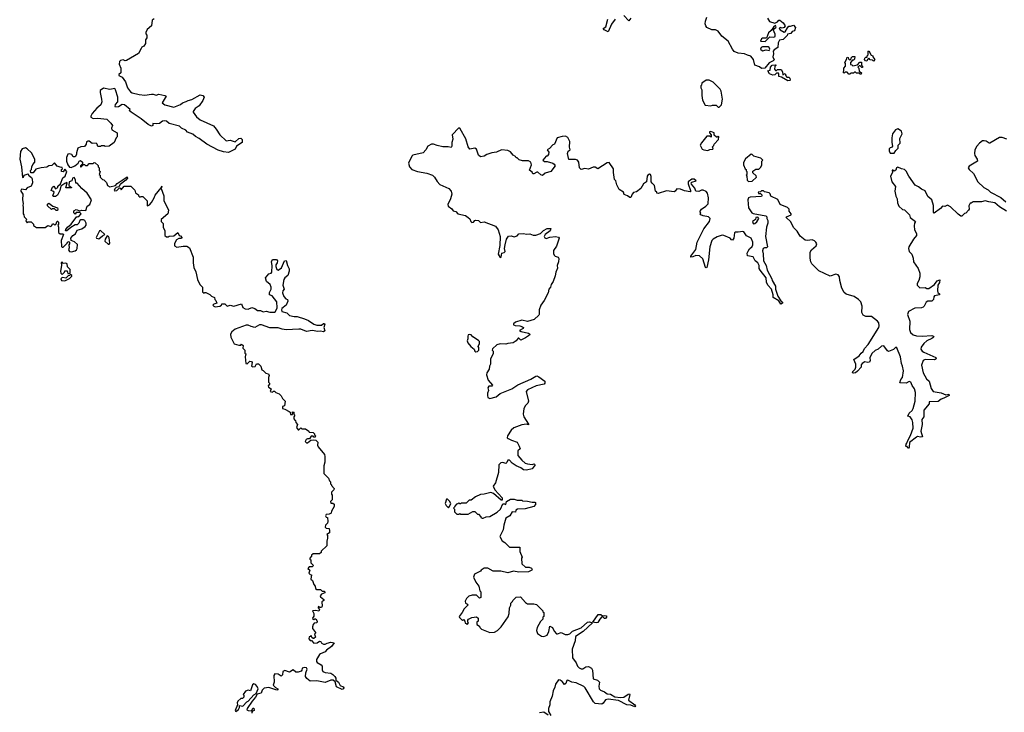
# Model space of a CAD drawing. Extents: x 2219101 to 2444320, y 201258 to 358766.
# Tile 87 of 256: x 2310905 to 2321378, y 256385 to 263749. Entities that reach past the tile are written whole.
import ezdxf

# ---------------------------------------------------------------- set-up
doc = ezdxf.new("R2010")
doc.units = 0

msp = doc.modelspace()

# ---------------------------------------------------------------- linework, layer by layer
at = {"layer": '0CON10XD'}
for points in [[(2312335, 263760), (2312313, 263745), (2312306, 263684), (2312262, 263645), (2312248, 263615), (2312248, 263598), (2312258, 263585), (2312258, 263555), (2312242, 263535), (2312242, 263495), (2312225, 263468), (2312205, 263457), (2312195, 263443), (2312170, 263390), (2312040, 263315), (2312025, 263312), (2312005, 263322), (2311978, 263315), (2311967, 263305), (2311963, 263275), (2311980, 263235), (2311982, 263185), (2311958, 263165), (2311958, 263155), (2311995, 263140), (2312029, 263089), (2312050, 263025), (2312082, 262982), (2312102, 262972), (2312175, 262953), (2312235, 262946), (2312305, 262957), (2312325, 262957), (2312355, 262947), (2312385, 262959), (2312450, 262945), (2312462, 262935), (2312420, 262865), (2312450, 262845), (2312545, 262818), (2312615, 262848), (2312635, 262866), (2312675, 262878), (2312695, 262891), (2312735, 262900), (2312825, 262950), (2312853, 262945), (2312867, 262925), (2312851, 262889), (2312812, 262835), (2312770, 262805), (2312748, 262775), (2312748, 262765), (2312785, 262717), (2312825, 262684), (2312965, 262621), (2312996, 262586)], [(2317240, 263755), (2317199, 263701), (2317165, 263620), (2317122, 263642), (2317112, 263655), (2317138, 263675), (2317159, 263755)], [(2317405, 263764), (2317385, 263738), (2317329, 263795)], [(2318857, 263765), (2318879, 263729), (2318935, 263713), (2318964, 263726), (2318980, 263745), (2318990, 263745), (2319027, 263715), (2319048, 263685), (2319035, 263668), (2319015, 263658), (2318995, 263668), (2318982, 263655), (2318995, 263640), (2319035, 263617), (2319048, 263622), (2319072, 263662), (2319085, 263682), (2319105, 263681), (2319135, 263692), (2319157, 263665), (2319145, 263632), (2319120, 263625), (2319107, 263603), (2319070, 263595), (2319068, 263582), (2319025, 263538), (2318987, 263533), (2318973, 263505), (2318970, 263455), (2318931, 263429), (2318920, 263415), (2318922, 263385), (2318916, 263355), (2318928, 263322), (2318919, 263311), (2318875, 263290), (2318830, 263235), (2318795, 263230), (2318775, 263248), (2318725, 263266), (2318708, 263328), (2318682, 263362), (2318645, 263371), (2318615, 263388), (2318545, 263392), (2318505, 263412), (2318485, 263435), (2318440, 263520), (2318372, 263575), (2318335, 263627), (2318305, 263640), (2318265, 263640), (2318215, 263666), (2318202, 263685), (2318197, 263707), (2318199, 263735), (2318214, 263775)], [(2318835, 263517), (2318884, 263566), (2318925, 263564), (2318939, 263571), (2318942, 263595), (2318920, 263645), (2318948, 263665), (2318952, 263675), (2318945, 263688), (2318921, 263669), (2318898, 263635), (2318870, 263610), (2318848, 263552), (2318805, 263552), (2318794, 263546), (2318785, 263522), (2318835, 263517)], [(2318805, 263419), (2318845, 263429), (2318875, 263422), (2318883, 263435), (2318875, 263453), (2318865, 263460), (2318805, 263460), (2318793, 263455), (2318783, 263435), (2318805, 263419)], [(2319985, 263310), (2319975, 263320), (2319952, 263322), (2319935, 263340), (2319922, 263328), (2319915, 263310), (2319902, 263312), (2319890, 263325), (2319895, 263340), (2319905, 263350), (2319918, 263352), (2319920, 263365), (2319930, 263375), (2319930, 263415), (2319935, 263420), (2319962, 263372), (2319980, 263365), (2319980, 263355), (2320000, 263325), (2319985, 263310)], [(2319855, 263170), (2319845, 263170), (2319835, 263180), (2319805, 263180), (2319795, 263190), (2319785, 263190), (2319775, 263180), (2319745, 263180), (2319735, 263170), (2319725, 263170), (2319705, 263190), (2319685, 263190), (2319675, 263180), (2319662, 263192), (2319670, 263205), (2319670, 263235), (2319690, 263255), (2319690, 263285), (2319680, 263295), (2319700, 263325), (2319705, 263350), (2319718, 263348), (2319722, 263332), (2319735, 263320), (2319748, 263332), (2319750, 263345), (2319762, 263358), (2319788, 263358), (2319785, 263330), (2319775, 263320), (2319762, 263318), (2319740, 263295), (2319742, 263272), (2319755, 263270), (2319765, 263260), (2319815, 263270), (2319842, 263298), (2319858, 263298), (2319860, 263265), (2319870, 263255), (2319868, 263242), (2319862, 263242), (2319845, 263260), (2319832, 263258), (2319820, 263245), (2319830, 263235), (2319832, 263202), (2319860, 263185), (2319855, 263170)], [(2319075, 263100), (2319007, 263137), (2318980, 263145), (2318980, 263175), (2318975, 263180), (2318955, 263180), (2318937, 263163), (2318915, 263158), (2318880, 263175), (2318862, 263205), (2318888, 263212), (2318890, 263245), (2318910, 263265), (2318945, 263270), (2318950, 263265), (2318938, 263252), (2318932, 263222), (2318945, 263210), (2318955, 263210), (2318965, 263220), (2319005, 263220), (2319020, 263195), (2319022, 263162), (2319048, 263178), (2319052, 263152), (2319065, 263140), (2319085, 263140), (2319098, 263128), (2319100, 263105), (2319095, 263102), (2319075, 263100)], [(2318345, 262820), (2318368, 262845), (2318380, 262905), (2318365, 262990), (2318355, 263010), (2318280, 263085), (2318237, 263107), (2318205, 263108), (2318160, 263075), (2318157, 263053), (2318150, 263045), (2318150, 263025), (2318160, 263005), (2318160, 262945), (2318168, 262895), (2318195, 262840), (2318255, 262832), (2318275, 262840), (2318312, 262842), (2318335, 262820), (2318345, 262820)], [(2312996, 262586), (2313033, 262525), (2313102, 262462), (2313145, 262470), (2313195, 262450), (2313235, 262488), (2313255, 262490), (2313270, 262475), (2313272, 262445), (2313210, 262405), (2313195, 262373), (2313125, 262336), (2313074, 262344), (2313015, 262362), (2312896, 262426), (2312815, 262487), (2312776, 262506), (2312745, 262532), (2312690, 262555), (2312670, 262575), (2312626, 262596), (2312606, 262616), (2312496, 262646), (2312465, 262669), (2312445, 262674), (2312425, 262671), (2312390, 262645), (2312365, 262641), (2312320, 262645), (2312322, 262625), (2312305, 262618), (2312270, 262635), (2312195, 262697), (2312092, 262765), (2312070, 262785), (2312080, 262795), (2312018, 262845), (2311994, 262846), (2311957, 262823), (2311925, 262820), (2311920, 262825), (2311924, 262846), (2311947, 262875), (2311948, 262925), (2311925, 263005), (2311917, 263017), (2311865, 263006), (2311795, 263020), (2311760, 262995), (2311759, 262975), (2311776, 262904), (2311777, 262875), (2311768, 262845), (2311725, 262810), (2311675, 262752), (2311660, 262725), (2311663, 262713), (2311685, 262698), (2311735, 262703), (2311833, 262693), (2311875, 262650), (2311890, 262625), (2311882, 262595), (2311885, 262580), (2311940, 262545), (2311940, 262505), (2311930, 262495), (2311908, 262442), (2311857, 262403), (2311815, 262400), (2311805, 262410), (2311775, 262410), (2311765, 262400), (2311735, 262400), (2311730, 262425), (2311718, 262438), (2311675, 262433), (2311645, 262458), (2311631, 262459), (2311615, 262450), (2311612, 262425), (2311595, 262400), (2311555, 262397), (2311523, 262385), (2311508, 262335), (2311510, 262315), (2311495, 262292), (2311475, 262290), (2311460, 262315), (2311435, 262322), (2311415, 262320), (2311403, 262283), (2311404, 262245), (2311418, 262205), (2311435, 262182), (2311452, 262178), (2311490, 262195), (2311526, 262224), (2311537, 262245), (2311553, 262253), (2311573, 262235), (2311572, 262218), (2311563, 262207), (2311553, 262197), (2311550, 262185), (2311555, 262180), (2311585, 262210), (2311595, 262210), (2311605, 262200), (2311625, 262200), (2311645, 262220), (2311685, 262220), (2311695, 262230), (2311708, 262228), (2311738, 262198), (2311740, 262185), (2311750, 262175), (2311750, 262145), (2311760, 262135), (2311750, 262105), (2311760, 262095), (2311760, 262075), (2311785, 262050), (2311798, 262048), (2311827, 262017), (2311840, 261985), (2311863, 261973), (2311925, 261988), (2311942, 262008), (2312049, 262079), (2312050, 262065), (2312035, 262042), (2311972, 261998), (2311958, 261972), (2311930, 261965), (2311915, 261950), (2311910, 261935), (2311915, 261930), (2311937, 261933), (2311965, 261960), (2311978, 261958), (2311985, 261940), (2312015, 261978), (2312085, 261980), (2312128, 261938), (2312135, 261910), (2312168, 261888), (2312170, 261875), (2312182, 261862), (2312195, 261870), (2312215, 261870), (2312260, 261825), (2312260, 261775), (2312265, 261770), (2312285, 261782), (2312305, 261806), (2312334, 261855), (2312345, 261885), (2312410, 261960), (2312418, 261978), (2312410, 261955), (2312438, 261875), (2312438, 261828), (2312488, 261725), (2312480, 261685), (2312410, 261625), (2312410, 261605), (2312432, 261582), (2312432, 261545), (2312448, 261505), (2312450, 261455), (2312465, 261440), (2312485, 261440), (2312495, 261448), (2312545, 261450), (2312565, 261470), (2312588, 261488), (2312600, 261455), (2312615, 261450), (2312630, 261435), (2312625, 261422), (2312598, 261422), (2312571, 261409), (2312551, 261369), (2312552, 261345), (2312575, 261330), (2312645, 261342), (2312682, 261342), (2312710, 261325), (2312748, 261225), (2312748, 261165), (2312756, 261115), (2312777, 261067), (2312795, 260988), (2312821, 260935), (2312850, 260905), (2312850, 260855), (2312865, 260840), (2312875, 260850), (2312885, 260850), (2312928, 260828), (2312945, 260810), (2312976, 260796), (2312980, 260775), (2312990, 260765), (2313000, 260735), (2312970, 260725), (2312960, 260715), (2312970, 260705), (2312985, 260698), (2313035, 260702), (2313050, 260715), (2313053, 260727), (2313085, 260728), (2313113, 260703), (2313145, 260713), (2313183, 260703), (2313265, 260730), (2313279, 260689), (2313304, 260674), (2313335, 260673), (2313375, 260688), (2313407, 260677), (2313435, 260658), (2313466, 260656), (2313494, 260644), (2313525, 260649), (2313565, 260639), (2313615, 260640), (2313625, 260648), (2313642, 260685), (2313638, 260748), (2313590, 260815), (2313563, 260823), (2313561, 260849), (2313579, 260885), (2313578, 260905), (2313568, 260935), (2313528, 260965), (2313520, 261005), (2313554, 261046), (2313580, 261055), (2313588, 261065), (2313590, 261135), (2313582, 261175), (2313592, 261198), (2313635, 261200), (2313647, 261187), (2313642, 261165), (2313628, 261142), (2313628, 261125), (2313640, 261095), (2313655, 261087), (2313689, 261111), (2313722, 261185), (2313738, 261188), (2313752, 261135), (2313772, 261102), (2313772, 261075), (2313755, 261030), (2313724, 261006), (2313714, 260986), (2313704, 260925), (2313718, 260885), (2313703, 260865), (2313701, 260845), (2313714, 260805), (2313735, 260780), (2313753, 260773), (2313758, 260755), (2313738, 260715), (2313693, 260677), (2313688, 260665), (2313693, 260645), (2313745, 260633), (2313775, 260604), (2313825, 260592), (2313855, 260594), (2313935, 260568), (2313975, 260550), (2314035, 260511), (2314065, 260503), (2314115, 260502), (2314135, 260520), (2314145, 260520), (2314152, 260512), (2314140, 260475), (2314149, 260441), (2314135, 260429), (2314105, 260438), (2314075, 260434), (2314015, 260444), (2313956, 260434), (2313895, 260460), (2313875, 260460), (2313738, 260452), (2313695, 260458), (2313655, 260473), (2313565, 260473), (2313475, 260506), (2313455, 260504), (2313405, 260478), (2313367, 260487), (2313335, 260502), (2313315, 260502), (2313195, 260460), (2313161, 260429), (2313148, 260405), (2313152, 260375), (2313185, 260302), (2313235, 260290), (2313255, 260290), (2313265, 260298), (2313280, 260285), (2313278, 260258), (2313300, 260235), (2313300, 260205), (2313310, 260195), (2313302, 260165), (2313310, 260095), (2313325, 260090), (2313353, 260117), (2313370, 260115), (2313378, 260105), (2313370, 260065), (2313385, 260058), (2313408, 260062), (2313425, 260090), (2313445, 260090), (2313470, 260065), (2313480, 260025), (2313495, 260020), (2313522, 259992), (2313550, 259985), (2313558, 259965), (2313550, 259945), (2313550, 259895), (2313560, 259885), (2313560, 259875), (2313548, 259855), (2313552, 259842), (2313580, 259825), (2313570, 259795), (2313595, 259790), (2313605, 259800), (2313615, 259800), (2313630, 259785), (2313665, 259770), (2313685, 259750), (2313700, 259720), (2313730, 259695), (2313720, 259645), (2313700, 259635), (2313700, 259615), (2313725, 259610), (2313770, 259585), (2313780, 259575), (2313785, 259550), (2313808, 259552), (2313810, 259565), (2313802, 259578), (2313815, 259580), (2313820, 259575), (2313820, 259555), (2313830, 259545), (2313820, 259525), (2313820, 259505), (2313830, 259490), (2313838, 259488), (2313840, 259465), (2313860, 259445), (2313850, 259415), (2313865, 259390), (2313875, 259390), (2313895, 259410), (2313905, 259400), (2313945, 259400), (2313980, 259375), (2313982, 259362), (2314025, 259360), (2314040, 259345), (2314040, 259335), (2314050, 259325), (2314048, 259312), (2314035, 259310), (2314025, 259320), (2314005, 259320), (2313988, 259292), (2313965, 259292), (2313950, 259285), (2313942, 259265), (2313955, 259250), (2313965, 259250), (2314002, 259278), (2314025, 259282), (2314055, 259280), (2314077, 259257), (2314072, 259225), (2314079, 259209), (2314146, 259126), (2314152, 259105), (2314150, 259045), (2314138, 259005), (2314140, 258925), (2314190, 258875), (2314200, 258845), (2314210, 258835), (2314210, 258815), (2314220, 258805), (2314220, 258795), (2314248, 258765), (2314245, 258750), (2314220, 258725), (2314220, 258705), (2314228, 258695), (2314228, 258645), (2314210, 258625), (2314215, 258610), (2314237, 258607), (2314248, 258598), (2314248, 258575), (2314220, 258525), (2314216, 258504), (2314195, 258490), (2314165, 258488), (2314158, 258475), (2314165, 258460), (2314180, 258455), (2314182, 258415), (2314180, 258395), (2314158, 258375), (2314154, 258354), (2314165, 258342), (2314195, 258340), (2314200, 258315), (2314200, 258295), (2314172, 258275), (2314180, 258265), (2314180, 258235), (2314170, 258205), (2314170, 258155), (2314112, 258098), (2314110, 258085), (2314095, 258070), (2314025, 258070), (2314010, 258055), (2314010, 258045), (2313990, 258025), (2313990, 258015), (2314000, 258005), (2314000, 257975), (2314030, 257945), (2314015, 257930), (2313985, 257930), (2313970, 257915), (2313990, 257895), (2313980, 257865), (2313995, 257850), (2314010, 257845), (2314002, 257802), (2314018, 257785), (2314033, 257743), (2314047, 257727), (2314052, 257702), (2314065, 257690), (2314105, 257690), (2314123, 257673), (2314142, 257672), (2314150, 257665), (2314150, 257655), (2314115, 257642), (2314100, 257625), (2314104, 257614), (2314138, 257585), (2314138, 257575), (2314118, 257558)], [(2318811, 261261), (2318816, 261185), (2318844, 261135), (2318856, 261085), (2318904, 260995), (2318907, 260975), (2318943, 260915), (2318944, 260884), (2318968, 260808), (2319000, 260760), (2319020, 260745), (2319020, 260735), (2319000, 260725), (2318980, 260760), (2318920, 260795), (2318920, 260825), (2318902, 260885), (2318863, 260925), (2318847, 260957), (2318844, 261005), (2318779, 261085), (2318771, 261105), (2318771, 261135), (2318756, 261165), (2318728, 261185), (2318705, 261229), (2318645, 261240), (2318644, 261266), (2318653, 261287), (2318667, 261313), (2318695, 261338), (2318703, 261355), (2318703, 261385), (2318686, 261425), (2318635, 261452), (2318606, 261495), (2318595, 261499), (2318545, 261490), (2318518, 261492), (2318507, 261483), (2318500, 261425), (2318486, 261404), (2318475, 261408), (2318460, 261425), (2318394, 261454), (2318375, 261457), (2318325, 261440), (2318280, 261415), (2318265, 261400), (2318247, 261335), (2318231, 261195), (2318215, 261113), (2318205, 261110), (2318200, 261115), (2318172, 261205), (2318137, 261237), (2318095, 261242), (2318065, 261227), (2318044, 261224), (2318044, 261235), (2318097, 261305), (2318112, 261385), (2318180, 261525), (2318243, 261605), (2318250, 261635), (2318232, 261655), (2318175, 261665), (2318148, 261675), (2318142, 261685), (2318148, 261695), (2318140, 261705), (2318156, 261735), (2318203, 261767), (2318228, 261792), (2318231, 261855), (2318222, 261905), (2318205, 261924), (2318175, 261937), (2318155, 261937), (2318128, 261922), (2318096, 261926), (2318085, 261959), (2318051, 262001), (2318047, 262015), (2318055, 262023), (2318100, 262035), (2318077, 262055), (2318055, 262055), (2318015, 262026), (2318016, 262005), (2318041, 261935), (2318042, 261925), (2318035, 261918), (2317975, 261931), (2317935, 261948), (2317895, 261950), (2317878, 261925), (2317865, 261920), (2317785, 261930), (2317695, 261900), (2317680, 261905), (2317680, 261915), (2317668, 261928), (2317658, 261988), (2317631, 262011), (2317622, 262025), (2317623, 262083), (2317615, 262102), (2317604, 262106), (2317585, 262098), (2317578, 262085), (2317570, 262025), (2317540, 262005), (2317512, 261955), (2317465, 261920), (2317435, 261913), (2317419, 261895), (2317405, 261860), (2317395, 261858), (2317368, 261878), (2317335, 261890), (2317328, 261915), (2317282, 261945), (2317257, 261995), (2317247, 262035), (2317231, 262051), (2317219, 262125), (2317221, 262165), (2317175, 262230), (2317155, 262228), (2317055, 262163), (2317025, 262183), (2317005, 262183), (2316955, 262161), (2316915, 262167), (2316875, 262156), (2316860, 262175), (2316853, 262235), (2316837, 262255), (2316815, 262263), (2316745, 262262), (2316730, 262325), (2316740, 262350), (2316758, 262365), (2316752, 262395), (2316757, 262455), (2316736, 262496), (2316711, 262511), (2316675, 262509), (2316622, 262495), (2316593, 262427), (2316575, 262418), (2316540, 262380), (2316514, 262366), (2316532, 262342), (2316530, 262315), (2316515, 262300), (2316505, 262300), (2316470, 262255), (2316485, 262241), (2316515, 262241), (2316574, 262224), (2316590, 262215), (2316600, 262195), (2316554, 262136), (2316495, 262118), (2316465, 262094), (2316449, 262099), (2316415, 262130), (2316405, 262130), (2316375, 262110), (2316362, 262112), (2316355, 262130), (2316328, 262148), (2316347, 262205), (2316343, 262233), (2316318, 262248), (2316252, 262248), (2316219, 262259), (2316195, 262280), (2316185, 262280), (2316178, 262295), (2316155, 262308), (2316125, 262343), (2316097, 262357), (2316030, 262365), (2315975, 262340), (2315928, 262335), (2315873, 262317), (2315845, 262299), (2315805, 262290), (2315785, 262310), (2315763, 262373), (2315745, 262382), (2315693, 262373), (2315676, 262396), (2315651, 262481), (2315588, 262588), (2315575, 262598), (2315506, 262525), (2315510, 262480), (2315501, 262445), (2315502, 262405), (2315495, 262391), (2315462, 262398), (2315405, 262399), (2315345, 262411), (2315305, 262427), (2315284, 262426), (2315247, 262403), (2315226, 262364), (2315196, 262334), (2315085, 262310), (2315075, 262300), (2315041, 262225), (2315051, 262185), (2315075, 262157), (2315135, 262134), (2315235, 262117), (2315295, 262098), (2315318, 262075), (2315345, 262028), (2315375, 261998), (2315470, 261955), (2315493, 261925), (2315500, 261895), (2315488, 261845), (2315458, 261785), (2315463, 261765), (2315500, 261740), (2315515, 261717), (2315545, 261710), (2315564, 261684), (2315646, 261666), (2315676, 261646), (2315693, 261633), (2315704, 261605), (2315715, 261594), (2315730, 261595), (2315744, 261616), (2315758, 261618), (2315785, 261613), (2315805, 261594), (2315845, 261601), (2315967, 261555), (2315993, 261515), (2316014, 261445), (2316010, 261350), (2315994, 261255), (2316015, 261220), (2316027, 261225), (2316034, 261266), (2316057, 261273), (2316067, 261283), (2316062, 261315), (2316067, 261355), (2316084, 261415), (2316105, 261447), (2316133, 261453), (2316165, 261440), (2316195, 261452), (2316215, 261472), (2316265, 261476), (2316295, 261469), (2316331, 261471), (2316367, 261457), (2316395, 261457), (2316443, 261477), (2316475, 261509), (2316515, 261529), (2316555, 261530), (2316548, 261505), (2316495, 261467), (2316482, 261445), (2316491, 261431), (2316505, 261423), (2316545, 261438), (2316605, 261443), (2316635, 261437), (2316643, 261425), (2316615, 261340), (2316583, 261295), (2316582, 261265), (2316590, 261245), (2316600, 261235), (2316633, 261223), (2316639, 261209), (2316636, 261174), (2316623, 261135), (2316626, 261106), (2316606, 261064), (2316600, 261025), (2316580, 260965), (2316559, 260935), (2316552, 260905), (2316533, 260885), (2316527, 260845), (2316484, 260765), (2316448, 260715), (2316430, 260665), (2316430, 260615), (2316425, 260608), (2316377, 260563), (2316305, 260542), (2316245, 260554), (2316180, 260535), (2316158, 260515), (2316158, 260505), (2316175, 260497), (2316226, 260494), (2316252, 260485), (2316262, 260475), (2316260, 260465), (2316220, 260445), (2316240, 260435), (2316315, 260418), (2316330, 260405), (2316328, 260395), (2316285, 260366), (2316235, 260342), (2316215, 260362), (2316205, 260362), (2316186, 260334), (2316155, 260312), (2316095, 260308), (2316075, 260300), (2316015, 260302), (2315978, 260292), (2315932, 260248), (2315930, 260235), (2315940, 260225), (2315940, 260195), (2315912, 260145), (2315912, 260088), (2315900, 260065), (2315898, 260035), (2315874, 259996), (2315871, 259975), (2315886, 259916), (2315932, 259865), (2315925, 259852), (2315895, 259853), (2315884, 259836), (2315890, 259805), (2315880, 259780), (2315879, 259755), (2315885, 259733), (2315905, 259721), (2315972, 259738), (2316014, 259776), (2316139, 259825), (2316202, 259868), (2316343, 259927), (2316395, 259960), (2316405, 259962), (2316425, 259952), (2316489, 259905), (2316489, 259885), (2316482, 259875), (2316398, 259855), (2316306, 259814), (2316292, 259795), (2316317, 259695), (2316309, 259671), (2316285, 259647), (2316266, 259615), (2316259, 259555), (2316266, 259525), (2316315, 259450), (2316315, 259440), (2316295, 259450), (2316245, 259440), (2316162, 259408), (2316132, 259385), (2316092, 259325), (2316090, 259305), (2316100, 259295), (2316135, 259277), (2316195, 259258), (2316218, 259215), (2316228, 259185), (2316202, 259165), (2316204, 259115), (2316244, 259065), (2316282, 259035), (2316305, 259026), (2316355, 259020), (2316376, 259026), (2316388, 259015), (2316356, 258974), (2316295, 258960), (2316264, 258964), (2316234, 258984), (2316185, 259004), (2316143, 259033), (2316115, 259067), (2316097, 259065), (2316085, 259040), (2316075, 259032), (2316045, 259042), (2316021, 259039), (2316002, 259015), (2315996, 258934), (2315967, 258825), (2315939, 258791), (2315960, 258750), (2316037, 258665), (2316038, 258642), (2316025, 258640), (2315945, 258713), (2315915, 258723), (2315846, 258704), (2315805, 258702), (2315753, 258677), (2315705, 258640), (2315685, 258640), (2315655, 258610), (2315605, 258610), (2315595, 258600), (2315585, 258600), (2315575, 258610), (2315565, 258600), (2315552, 258598), (2315532, 258578), (2315530, 258565), (2315520, 258555), (2315530, 258545), (2315530, 258515), (2315555, 258490), (2315575, 258490), (2315585, 258500), (2315595, 258490), (2315675, 258492), (2315725, 258520), (2315745, 258520), (2315775, 258490), (2315785, 258490), (2315810, 258465), (2315810, 258455), (2315822, 258448), (2315835, 258448), (2315865, 258462), (2315905, 258468), (2315985, 258512), (2316020, 258545), (2316045, 258600), (2316062, 258602), (2316077, 258593), (2316082, 258628), (2316125, 258652), (2316165, 258650), (2316195, 258640), (2316245, 258640), (2316253, 258633), (2316305, 258630), (2316355, 258618), (2316385, 258620), (2316390, 258615), (2316390, 258595), (2316375, 258572), (2316281, 258549), (2316200, 258545), (2316183, 258535), (2316177, 258513), (2316144, 258516), (2316117, 258475), (2316075, 258448), (2316054, 258376), (2316047, 258325), (2316010, 258255), (2316037, 258207), (2316065, 258190), (2316115, 258140), (2316225, 258140), (2316224, 258094), (2316248, 258035), (2316242, 258025), (2316247, 257965), (2316285, 257929), (2316325, 257927), (2316348, 257918), (2316357, 257905), (2316353, 257895), (2316315, 257879), (2316215, 257876), (2316156, 257884), (2316095, 257868), (2316024, 257886), (2315940, 257885)], [(2318225, 262360), (2318245, 262370), (2318278, 262372), (2318280, 262385), (2318270, 262395), (2318288, 262412), (2318290, 262425), (2318338, 262475), (2318340, 262505), (2318335, 262510), (2318325, 262500), (2318315, 262500), (2318292, 262522), (2318290, 262545), (2318255, 262560), (2318242, 262558), (2318240, 262545), (2318260, 262525), (2318258, 262502), (2318245, 262510), (2318215, 262510), (2318155, 262440), (2318144, 262415), (2318164, 262374), (2318180, 262365), (2318225, 262360)], [(2320205, 262330), (2320222, 262358), (2320250, 262385), (2320250, 262415), (2320270, 262435), (2320268, 262485), (2320290, 262535), (2320283, 262563), (2320245, 262588), (2320221, 262579), (2320190, 262535), (2320180, 262495), (2320180, 262445), (2320190, 262405), (2320178, 262392), (2320162, 262388), (2320152, 262375), (2320152, 262355), (2320162, 262332), (2320205, 262330)], [(2321405, 262480), (2321355, 262496), (2321325, 262497), (2321225, 262438), (2321215, 262438), (2321185, 262457), (2321165, 262463), (2321145, 262460), (2321113, 262437), (2321084, 262405), (2321064, 262365), (2321060, 262325), (2321064, 262305), (2321089, 262265), (2321092, 262245), (2321005, 262192), (2320994, 262174), (2321002, 262155), (2321050, 262115), (2321096, 262026), (2321158, 261965), (2321205, 261940), (2321230, 261915), (2321339, 261859), (2321395, 261814)], [(2311455, 261282), (2311495, 261291), (2311509, 261301), (2311516, 261315), (2311520, 261360), (2311486, 261386), (2311452, 261402), (2311450, 261425), (2311470, 261455), (2311499, 261471), (2311515, 261510), (2311565, 261526), (2311600, 261550), (2311611, 261565), (2311611, 261585), (2311596, 261616), (2311582, 261622), (2311555, 261621), (2311545, 261613), (2311532, 261585), (2311515, 261570), (2311495, 261568), (2311449, 261541), (2311405, 261503), (2311393, 261503), (2311395, 261520), (2311412, 261545), (2311452, 261575), (2311512, 261658), (2311523, 261653), (2311535, 261658), (2311558, 261685), (2311545, 261700), (2311505, 261700), (2311495, 261680), (2311480, 261695), (2311482, 261718), (2311505, 261732), (2311545, 261718), (2311567, 261723), (2311608, 261722), (2311623, 261767), (2311652, 261785), (2311668, 261835), (2311624, 261905), (2311564, 261954), (2311515, 262010), (2311502, 262012), (2311497, 262045), (2311485, 262070), (2311468, 262065), (2311458, 262035), (2311430, 262025), (2311428, 261985), (2311456, 261966), (2311455, 261960), (2311395, 261960), (2311410, 262015), (2311405, 262020), (2311383, 262007), (2311342, 261978), (2311330, 261935), (2311306, 261884), (2311285, 261871), (2311261, 261871), (2311258, 261875), (2311270, 261915), (2311258, 261928), (2311240, 261935), (2311252, 261968), (2311268, 261978), (2311285, 261950), (2311310, 261965), (2311312, 261978), (2311337, 262003), (2311362, 262068), (2311388, 262085), (2311407, 262137), (2311385, 262160), (2311368, 262132), (2311350, 262135), (2311350, 262155), (2311360, 262165), (2311358, 262178), (2311335, 262180), (2311303, 262193), (2311275, 262228), (2311245, 262200), (2311214, 262196), (2311195, 262182), (2311134, 262176), (2311075, 262160), (2311048, 262122), (2311022, 262122), (2311020, 262145), (2311030, 262155), (2311032, 262185), (2311045, 262210), (2311067, 262233), (2311067, 262265), (2311029, 262335), (2310985, 262376), (2310965, 262386), (2310931, 262375), (2310913, 262347), (2310905, 262265), (2310923, 262185), (2310933, 262073), (2310946, 262074), (2310953, 262097), (2310995, 262110), (2311000, 262095), (2311030, 262070), (2311037, 262057), (2311040, 262015), (2311025, 261980), (2310985, 261960), (2310965, 261942), (2310925, 261947), (2310918, 261935), (2310918, 261925), (2310938, 261895), (2310933, 261835), (2310942, 261795), (2310938, 261775), (2310942, 261755), (2310940, 261685), (2310950, 261675), (2310952, 261652), (2310980, 261625), (2310970, 261615), (2310972, 261602), (2310985, 261590), (2310995, 261600), (2311025, 261600), (2311050, 261575), (2311052, 261562), (2311085, 261540), (2311175, 261540), (2311205, 261560), (2311235, 261550), (2311248, 261562), (2311255, 261580), (2311265, 261580), (2311275, 261570), (2311288, 261572), (2311302, 261608), (2311308, 261608), (2311318, 261595), (2311316, 261574), (2311310, 261565), (2311316, 261544), (2311317, 261487), (2311335, 261472), (2311365, 261472), (2311372, 261465), (2311347, 261403), (2311348, 261338), (2311355, 261330), (2311368, 261332), (2311410, 261375), (2311415, 261390), (2311428, 261388), (2311438, 261375), (2311428, 261355), (2311430, 261325), (2311424, 261304), (2311436, 261286), (2311455, 261282)], [(2318655, 262030), (2318695, 262032), (2318740, 262075), (2318738, 262088), (2318702, 262122), (2318702, 262138), (2318735, 262160), (2318765, 262160), (2318788, 262182), (2318800, 262205), (2318800, 262245), (2318810, 262255), (2318787, 262277), (2318715, 262300), (2318697, 262317), (2318685, 262318), (2318625, 262270), (2318605, 262230), (2318602, 262205), (2318622, 262162), (2318630, 262155), (2318632, 262142), (2318640, 262135), (2318640, 262105), (2318630, 262095), (2318640, 262085), (2318642, 262042), (2318655, 262030)], [(2321402, 261715), (2321325, 261758), (2321275, 261801), (2321212, 261812), (2321175, 261822), (2321135, 261814), (2321046, 261814), (2321025, 261800), (2321015, 261800), (2321001, 261769), (2321002, 261735), (2320998, 261725), (2320968, 261692), (2320955, 261690), (2320925, 261660), (2320915, 261660), (2320885, 261680), (2320805, 261758), (2320775, 261777), (2320745, 261763), (2320720, 261765), (2320699, 261741), (2320633, 261693), (2320624, 261704), (2320624, 261774), (2320607, 261835), (2320565, 261870), (2320535, 261930), (2320495, 261948), (2320465, 261973), (2320431, 261991), (2320363, 262085), (2320335, 262138), (2320315, 262158), (2320283, 262163), (2320245, 262182), (2320232, 262175), (2320225, 262150), (2320205, 262140), (2320195, 262150), (2320185, 262150), (2320187, 262123), (2320168, 262085), (2320182, 262025), (2320220, 261975), (2320212, 261925), (2320223, 261873), (2320238, 261845), (2320241, 261801), (2320257, 261767), (2320295, 261732), (2320316, 261726), (2320368, 261675), (2320377, 261645), (2320434, 261605), (2320421, 261585), (2320419, 261559), (2320424, 261514), (2320443, 261475), (2320443, 261455), (2320411, 261415), (2320363, 261335), (2320358, 261315), (2320366, 261286), (2320393, 261255), (2320407, 261215), (2320410, 261175), (2320462, 261105), (2320478, 261055), (2320480, 261015), (2320470, 260975), (2320450, 260945), (2320450, 260925), (2320478, 260898), (2320535, 260902), (2320553, 260893), (2320575, 260891), (2320634, 260935), (2320665, 260974), (2320692, 260982), (2320689, 260955), (2320671, 260925), (2320666, 260865), (2320669, 260849), (2320688, 260835), (2320688, 260825), (2320636, 260814), (2320628, 260802), (2320623, 260775), (2320605, 260757), (2320565, 260757), (2320545, 260747), (2320526, 260705), (2320515, 260693), (2320495, 260684), (2320425, 260683), (2320360, 260645), (2320348, 260615), (2320374, 260545), (2320370, 260455), (2320381, 260425), (2320407, 260397), (2320445, 260388), (2320505, 260384), (2320605, 260391), (2320622, 260385), (2320627, 260375), (2320605, 260361), (2320555, 260336), (2320520, 260305), (2320494, 260266), (2320489, 260245), (2320503, 260225), (2320520, 260215), (2320649, 260159), (2320652, 260145), (2320635, 260132), (2320536, 260136), (2320513, 260125), (2320496, 260075), (2320513, 259995), (2320550, 259930), (2320579, 259905), (2320598, 259828), (2320622, 259795), (2320705, 259782), (2320755, 259762), (2320786, 259766), (2320792, 259755), (2320736, 259724), (2320705, 259716), (2320675, 259689), (2320580, 259685), (2320578, 259665), (2320522, 259598), (2320523, 259527), (2320501, 259499), (2320504, 259445), (2320490, 259375), (2320507, 259313), (2320485, 259310), (2320455, 259318), (2320445, 259312), (2320370, 259255), (2320367, 259205), (2320358, 259192), (2320350, 259195), (2320345, 259210), (2320335, 259210), (2320330, 259215), (2320333, 259235), (2320342, 259245), (2320350, 259275), (2320380, 259330), (2320409, 259405), (2320406, 259466), (2320398, 259495), (2320375, 259526), (2320350, 259535), (2320364, 259565), (2320399, 259595), (2320409, 259615), (2320429, 259695), (2320434, 259785), (2320424, 259824), (2320399, 259859), (2320385, 259896), (2320365, 259902), (2320335, 259884), (2320265, 259890), (2320276, 259925), (2320296, 259945), (2320304, 260015), (2320296, 260065), (2320283, 260095), (2320274, 260165), (2320235, 260260), (2320225, 260268), (2320199, 260241), (2320145, 260222), (2320135, 260228), (2320095, 260280), (2320072, 260278), (2320035, 260246), (2320005, 260233), (2319970, 260200), (2319947, 260155), (2319950, 260125), (2319943, 260107), (2319927, 260103), (2319895, 260110), (2319865, 260093), (2319855, 260080), (2319854, 260055), (2319815, 260012), (2319795, 259993), (2319775, 259990), (2319763, 259995), (2319765, 260008), (2319791, 260035), (2319800, 260055), (2319799, 260085), (2319778, 260135), (2319833, 260175), (2319856, 260205), (2319878, 260222), (2319891, 260255), (2319930, 260295), (2320042, 260475), (2320048, 260495), (2320043, 260525), (2320029, 260545), (2319965, 260594), (2319904, 260594), (2319875, 260608), (2319863, 260635), (2319866, 260705), (2319850, 260750), (2319826, 260776), (2319780, 260805), (2319695, 260830), (2319675, 260848), (2319650, 260895), (2319628, 260975), (2319623, 261015), (2319612, 261035), (2319585, 261042), (2319525, 261023), (2319405, 261079), (2319329, 261155), (2319319, 261175), (2319314, 261215), (2319314, 261276), (2319325, 261302), (2319376, 261344), (2319382, 261365), (2319372, 261385), (2319358, 261398), (2319335, 261407), (2319285, 261400), (2319260, 261405), (2319207, 261447), (2319175, 261500), (2319138, 261535), (2319102, 261605), (2319058, 261645), (2319060, 261655), (2319112, 261675), (2319112, 261685), (2319088, 261715), (2319088, 261735), (2319071, 261751), (2318992, 261785), (2318967, 261837), (2318894, 261874), (2318887, 261897), (2318875, 261910), (2318825, 261920), (2318815, 261930), (2318795, 261930), (2318785, 261920), (2318760, 261915), (2318762, 261902), (2318785, 261900), (2318798, 261888), (2318800, 261875), (2318795, 261870), (2318675, 261864), (2318656, 261854), (2318649, 261835), (2318655, 261748), (2318691, 261695), (2318705, 261688), (2318840, 261665), (2318852, 261655), (2318852, 261635), (2318862, 261615), (2318862, 261585), (2318848, 261542), (2318837, 261445), (2318858, 261335), (2318847, 261323), (2318825, 261324), (2318814, 261316), (2318807, 261293), (2318811, 261261)], [(2311305, 261720), (2311292, 261722), (2311275, 261740), (2311255, 261740), (2311242, 261732), (2311202, 261772), (2311202, 261788), (2311215, 261800), (2311258, 261768), (2311305, 261748), (2311310, 261735), (2311305, 261720)], [(2318715, 261578), (2318725, 261582), (2318745, 261600), (2318767, 261635), (2318755, 261650), (2318734, 261646), (2318730, 261625), (2318699, 261605), (2318705, 261581), (2318715, 261578)], [(2311745, 261420), (2311785, 261453), (2311810, 261465), (2311765, 261508), (2311752, 261505), (2311718, 261435), (2311720, 261425), (2311745, 261420)], [(2311855, 261363), (2311863, 261375), (2311855, 261430), (2311848, 261445), (2311835, 261450), (2311814, 261416), (2311810, 261395), (2311845, 261364), (2311855, 261363)], [(2311355, 261040), (2311380, 261065), (2311385, 261080), (2311408, 261078), (2311415, 261050), (2311440, 261055), (2311440, 261095), (2311413, 261123), (2311408, 261155), (2311395, 261162), (2311368, 261158), (2311355, 261172), (2311344, 261166), (2311350, 261135), (2311339, 261075), (2311342, 261055), (2311355, 261040)], [(2311385, 260972), (2311435, 260998), (2311458, 261022), (2311458, 261028), (2311445, 261040), (2311435, 261030), (2311425, 261030), (2311395, 261000), (2311365, 261010), (2311354, 261006), (2311343, 260995), (2311348, 260975), (2311385, 260972)], [(2315755, 260218), (2315775, 260222), (2315787, 260235), (2315788, 260265), (2315780, 260275), (2315796, 260305), (2315796, 260326), (2315785, 260340), (2315726, 260376), (2315705, 260397), (2315685, 260402), (2315675, 260398), (2315670, 260385), (2315672, 260355), (2315664, 260335), (2315670, 260315), (2315703, 260275), (2315740, 260245), (2315744, 260224), (2315755, 260218)], [(2315465, 258560), (2315478, 258572), (2315490, 258605), (2315475, 258630), (2315455, 258650), (2315445, 258650), (2315430, 258605), (2315440, 258585), (2315465, 258560)], [(2315940, 257885), (2315885, 257917), (2315845, 257917), (2315814, 257896), (2315806, 257884), (2315742, 257855), (2315733, 257823), (2315755, 257770), (2315790, 257725), (2315800, 257675), (2315810, 257665), (2315810, 257605), (2315795, 257600), (2315765, 257630), (2315718, 257632), (2315681, 257619), (2315658, 257595), (2315642, 257565), (2315647, 257547), (2315666, 257536), (2315670, 257525), (2315632, 257485), (2315612, 257445), (2315580, 257405), (2315582, 257392), (2315615, 257360), (2315625, 257370), (2315640, 257355), (2315642, 257332), (2315655, 257330), (2315665, 257320), (2315680, 257335), (2315670, 257345), (2315670, 257365), (2315680, 257375), (2315715, 257392), (2315765, 257400), (2315780, 257385), (2315780, 257355), (2315768, 257342), (2315768, 257318), (2315795, 257300), (2315800, 257285), (2315815, 257270), (2315905, 257232), (2315955, 257238), (2315988, 257255), (2316027, 257295), (2316101, 257399), (2316110, 257435), (2316113, 257497), (2316130, 257525), (2316130, 257545), (2316148, 257562), (2316150, 257575), (2316185, 257610), (2316232, 257612), (2316283, 257553), (2316305, 257540), (2316375, 257540), (2316402, 257532), (2316470, 257465), (2316470, 257455), (2316480, 257445), (2316480, 257405), (2316470, 257395), (2316470, 257375), (2316445, 257350), (2316408, 257285), (2316400, 257255), (2316414, 257224), (2316456, 257196), (2316478, 257192), (2316514, 257206), (2316534, 257245), (2316545, 257300), (2316573, 257285), (2316588, 257248), (2316615, 257220), (2316625, 257218), (2316665, 257232), (2316705, 257212), (2316734, 257214), (2316755, 257219), (2316785, 257249), (2316875, 257284), (2316945, 257344), (2316965, 257348), (2316998, 257338), (2316897, 257243), (2316815, 257192), (2316812, 257145), (2316782, 257055), (2316783, 256963), (2316825, 256910), (2316838, 256875), (2316855, 256858), (2316875, 256848), (2316895, 256848), (2316925, 256868), (2316955, 256872), (2316986, 256856), (2316997, 256833), (2317005, 256740), (2317050, 256725), (2317070, 256705), (2317063, 256663), (2317068, 256635), (2317082, 256622), (2317124, 256604), (2317155, 256580), (2317188, 256578), (2317235, 256551), (2317295, 256543), (2317330, 256545), (2317375, 256577), (2317390, 256580), (2317393, 256575), (2317381, 256515), (2317446, 256465), (2317454, 256455), (2317446, 256444), (2317405, 256461), (2317363, 256463), (2317275, 256510), (2317165, 256523), (2317135, 256518), (2317109, 256481), (2317097, 256473), (2317025, 256478), (2317008, 256495), (2316920, 256645), (2316905, 256659), (2316825, 256697), (2316777, 256707), (2316735, 256726), (2316725, 256722), (2316715, 256693), (2316701, 256681), (2316675, 256712), (2316655, 256728), (2316635, 256732), (2316602, 256685), (2316596, 256654), (2316578, 256612), (2316568, 256555), (2316544, 256496), (2316542, 256465), (2316528, 256425), (2316531, 256395), (2316555, 256352)], [(2314118, 257558), (2314122, 257515), (2314115, 257500), (2314095, 257500), (2314085, 257510), (2314080, 257505), (2314080, 257495), (2314092, 257482), (2314088, 257462), (2314055, 257468), (2314020, 257465), (2314032, 257435), (2314032, 257408), (2314020, 257385), (2314022, 257375), (2314035, 257370), (2314045, 257380), (2314055, 257380), (2314070, 257355), (2314070, 257345), (2314060, 257335), (2314038, 257332), (2314025, 257320), (2314020, 257295), (2314020, 257275), (2314050, 257235), (2314050, 257225), (2314040, 257215), (2314050, 257185), (2314035, 257170), (2314025, 257170), (2314012, 257182), (2314005, 257200), (2313995, 257190), (2313982, 257188), (2313980, 257165), (2313995, 257150), (2314008, 257148), (2314035, 257120), (2314067, 257123), (2314095, 257140), (2314108, 257138), (2314112, 257122), (2314135, 257108), (2314155, 257108), (2314175, 257120), (2314215, 257130), (2314250, 257125), (2314222, 257085), (2314168, 257045), (2314155, 257028), (2314105, 257008), (2314095, 256998), (2314062, 256945), (2314062, 256925), (2314068, 256915), (2314111, 256891), (2314123, 256875), (2314122, 256835), (2314130, 256820), (2314155, 256809), (2314215, 256800), (2314235, 256786), (2314258, 256765), (2314267, 256747), (2314268, 256725), (2314294, 256705), (2314315, 256670), (2314346, 256656), (2314352, 256645), (2314348, 256635), (2314335, 256629), (2314276, 256655), (2314259, 256709), (2314238, 256728), (2314214, 256726), (2314155, 256701), (2314065, 256721), (2313995, 256716), (2313957, 256745), (2313946, 256766), (2313949, 256805), (2313963, 256845), (2313955, 256857), (2313935, 256863), (2313910, 256855), (2313907, 256833), (2313898, 256822), (2313867, 256813), (2313843, 256813), (2313815, 256838), (2313775, 256810), (2313725, 256830), (2313702, 256818), (2313700, 256785), (2313685, 256770), (2313655, 256790), (2313620, 256795), (2313608, 256775), (2313610, 256705), (2313600, 256675), (2313627, 256647), (2313650, 256635), (2313652, 256625), (2313641, 256621), (2313555, 256650), (2313505, 256642), (2313485, 256622), (2313472, 256588), (2313431, 256579), (2313412, 256545), (2313377, 256505), (2313323, 256427), (2313322, 256412), (2313333, 256403), (2313365, 256400), (2313378, 256412), (2313385, 256430), (2313395, 256430), (2313400, 256405), (2313382, 256398), (2313372, 256388), (2313372, 256375)], [(2317035, 257336), (2317002, 257345), (2317056, 257424), (2317085, 257424), (2317105, 257410), (2317125, 257416), (2317145, 257410), (2317147, 257395), (2317135, 257382), (2317125, 257382), (2317105, 257402), (2317095, 257400), (2317074, 257376), (2317055, 257341), (2317035, 257336)], [(2313205, 256392), (2313232, 256415), (2313242, 256435), (2313242, 256458), (2313278, 256452), (2313320, 256495), (2313336, 256504), (2313395, 256572), (2313420, 256585), (2313440, 256635), (2313430, 256660), (2313411, 256681), (2313395, 256688), (2313382, 256678), (2313358, 256612), (2313335, 256622), (2313305, 256608), (2313280, 256575), (2313287, 256567), (2313290, 256545), (2313275, 256530), (2313255, 256530), (2313225, 256502), (2313218, 256485), (2313220, 256465), (2313198, 256405), (2313205, 256392)], [(2316526, 256356), (2316478, 256385), (2316435, 256378)]]:
    msp.add_lwpolyline(points, dxfattribs=at)

doc.saveas('drawing.dxf')
